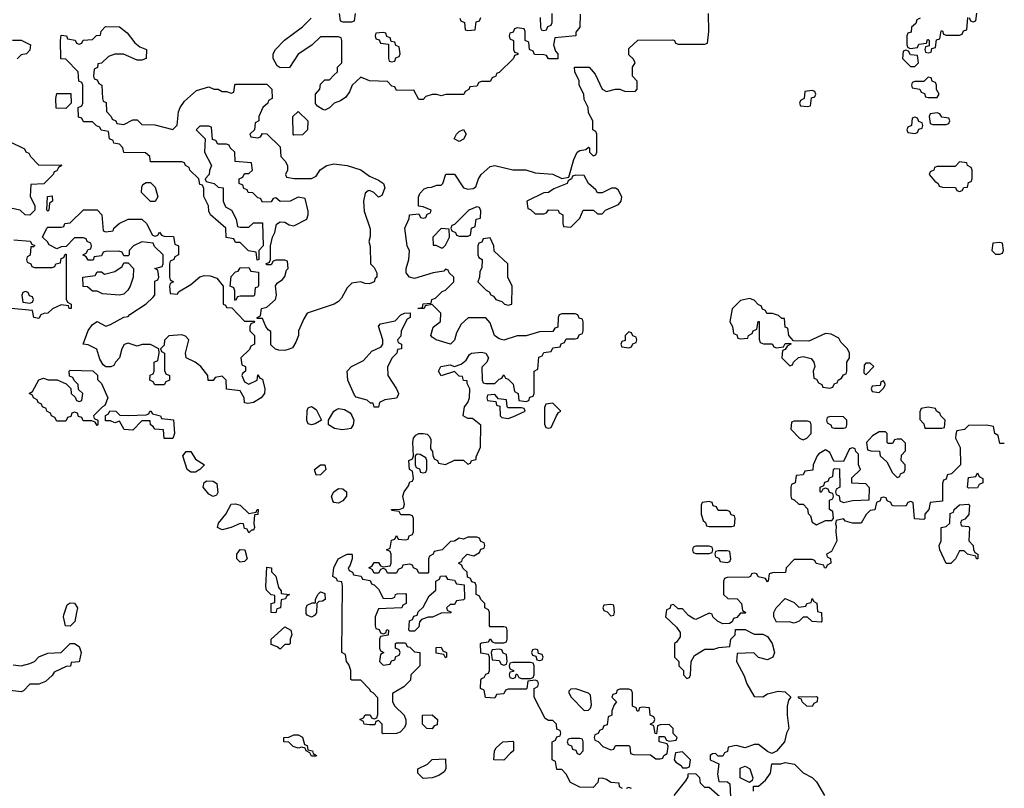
# Model space of a CAD drawing. Header units: inches. Extents: x 2808529 to 2951249, y 860290 to 1033701.
# Tile 120 of 153: x 2892944 to 2897350, y 1023343 to 1026783. Entities that reach past the tile are written whole.
import ezdxf

# ---------------------------------------------------------------- set-up
doc = ezdxf.new("R2010")
doc.units = ezdxf.units.IN
doc.header["$MEASUREMENT"] = 0
doc.layers.add('C8092', color=7, linetype='Continuous')

msp = doc.modelspace()

# ---------------------------------------------------------------- linework, layer by layer
at = {"layer": 'C8092', "color": 6}
for points in [[(2895452.7, 1026807.3), (2895450.9, 1026749.1), (2895432.7, 1026727.3), (2895432, 1026710), (2895338, 1026702), (2895332, 1026670), (2895342, 1026642), (2895352, 1026630), (2895352, 1026608), (2895310, 1026608), (2895302, 1026622), (2895290, 1026626), (2895247.3, 1026627.3), (2895242, 1026642), (2895226, 1026650), (2895222, 1026682), (2895206, 1026690), (2895206, 1026730), (2895202, 1026742), (2895170, 1026746), (2895158, 1026742), (2895152.7, 1026727.3), (2895138, 1026722), (2895134, 1026710), (2895138, 1026698), (2895154, 1026690), (2895154, 1026650), (2895158, 1026638), (2895172.7, 1026632.7), (2895172.7, 1026627.3), (2895158, 1026622), (2895154, 1026610), (2895090, 1026546), (2895078, 1026542), (2895074, 1026530), (2895058, 1026522), (2895050, 1026506), (2895010, 1026506), (2894998, 1026502), (2894990, 1026486), (2894958, 1026482), (2894954, 1026470), (2894938, 1026462), (2894931.6, 1026448.4), (2894851.6, 1026448.4), (2894830, 1026442), (2894810, 1026448.7), (2894790, 1026448.7), (2894761, 1026439), (2894750, 1026426), (2894730, 1026426), (2894707.3, 1026467.3), (2894630, 1026466), (2894622, 1026482), (2894610, 1026486), (2894590, 1026506), (2894510, 1026508.7), (2894470, 1026526), (2894432, 1026490), (2894419.8, 1026460.2), (2894403.6, 1026436.4), (2894379.8, 1026420.2), (2894351.1, 1026408.9), (2894330, 1026388.7), (2894310, 1026378), (2894300.4, 1026380.4), (2894276.4, 1026396.4), (2894268.4, 1026408.4), (2894268, 1026450), (2894287.3, 1026472.7), (2894290, 1026494), (2894310, 1026514), (2894330, 1026514), (2894350, 1026534), (2894366, 1026550), (2894366, 1026570), (2894386, 1026590), (2894386, 1026690), (2894382, 1026702), (2894370, 1026706), (2894290, 1026706), (2894250.6, 1026669.4), (2894190, 1026628.7), (2894150.9, 1026569.1), (2894110, 1026568), (2894096.4, 1026576.4), (2894078, 1026610), (2894078, 1026630), (2894088, 1026650), (2894129.4, 1026690.6), (2894210, 1026751.3), (2894248, 1026790)], [(2894374, 1026810), (2894378, 1026778), (2894390, 1026774), (2894430, 1026774), (2894442, 1026778), (2894446, 1026810)], [(2895642, 1023342), (2895628.4, 1023348.4), (2895626, 1023366), (2895590, 1023368.7), (2895570, 1023382), (2895550, 1023388), (2895534, 1023386), (2895531.6, 1023368.4), (2895510, 1023346), (2895450, 1023348), (2895408.9, 1023368.9), (2895390, 1023406), (2895370, 1023426), (2895347.3, 1023427.3), (2895342, 1023462), (2895326, 1023470), (2895326, 1023550), (2895342, 1023558), (2895347.3, 1023572.7), (2895362, 1023578), (2895366, 1023590), (2895362, 1023602), (2895347.3, 1023607.3), (2895346, 1023630), (2895330, 1023646), (2895310, 1023646), (2895295.3, 1023655.3), (2895246, 1023750), (2895246, 1023790), (2895262, 1023798), (2895266, 1023810), (2895262, 1023822), (2895250, 1023826), (2895218, 1023822), (2895214, 1023790), (2895210, 1023786), (2895130, 1023786), (2895118, 1023782), (2895110, 1023766), (2895078, 1023762), (2895070, 1023746), (2895028.4, 1023748.4), (2895022, 1023782), (2895006, 1023790), (2895007.3, 1023827.3), (2895010, 1023834), (2895022, 1023838), (2895030, 1023854), (2895042, 1023858), (2895046, 1023870), (2895046, 1023930), (2895042, 1023942), (2895007.3, 1023947.3), (2895006, 1023990), (2895010, 1023994), (2895042, 1023998), (2895050, 1024012), (2895058, 1023998), (2895070, 1023994), (2895110, 1023994), (2895122, 1023998), (2895126, 1024010), (2895126, 1024050), (2895122, 1024062), (2895110, 1024066), (2895050, 1024066), (2895046, 1024070), (2895046, 1024130), (2895042, 1024142), (2895026, 1024150), (2895026, 1024170), (2895007.3, 1024187.3), (2895002, 1024202), (2894986, 1024210), (2894986, 1024250), (2894982, 1024262), (2894967.3, 1024267.3), (2894962, 1024282), (2894947.3, 1024287.3), (2894946, 1024310), (2894927.3, 1024327.3), (2894922, 1024342), (2894908.4, 1024348.4), (2894910, 1024354), (2894922, 1024358), (2894926, 1024370), (2894946, 1024390), (2894976.4, 1024383.6), (2895002, 1024398), (2895007.3, 1024412.7), (2895022, 1024418), (2895026, 1024430), (2895022, 1024442), (2895007.3, 1024447.3), (2895002, 1024462), (2894990, 1024466), (2894950, 1024466), (2894930, 1024458), (2894910, 1024462), (2894890, 1024448.7), (2894872, 1024448), (2894834, 1024410), (2894798, 1024402), (2894794, 1024390), (2894778, 1024382), (2894774, 1024370), (2894774, 1024310), (2894770, 1024306), (2894730, 1024306), (2894722, 1024322), (2894706, 1024330), (2894702, 1024342), (2894690, 1024346), (2894658, 1024342), (2894654, 1024330), (2894638, 1024322), (2894630, 1024306), (2894590, 1024306), (2894582, 1024322), (2894570, 1024326), (2894558, 1024322), (2894550, 1024306), (2894530, 1024306), (2894522, 1024322), (2894506, 1024330), (2894522, 1024338), (2894530, 1024354), (2894550, 1024354), (2894558, 1024338), (2894570, 1024334), (2894602, 1024338), (2894606, 1024350), (2894606, 1024390), (2894602, 1024402), (2894586, 1024410), (2894602, 1024418), (2894607.3, 1024452.7), (2894622, 1024458), (2894630, 1024474), (2894638, 1024458), (2894670, 1024454), (2894682, 1024458), (2894687.3, 1024472.7), (2894702, 1024478), (2894706, 1024490), (2894706, 1024550), (2894702, 1024562), (2894690, 1024566), (2894650, 1024566), (2894642, 1024582), (2894610, 1024586), (2894608, 1024590), (2894647.3, 1024592.7), (2894662, 1024598), (2894666, 1024614), (2894659, 1024650), (2894664, 1024670), (2894684, 1024696), (2894690, 1024714), (2894702, 1024718), (2894706, 1024730), (2894702, 1024762), (2894688, 1024770), (2894686, 1024810), (2894702, 1024818), (2894706, 1024830), (2894702.7, 1024890), (2894706.6, 1024910), (2894716.6, 1024923.4), (2894730, 1024930.8), (2894750, 1024930.8), (2894767.5, 1024927.5), (2894778, 1024918), (2894783.5, 1024903.5), (2894782, 1024862), (2894791.3, 1024850), (2894792, 1024832), (2894798, 1024818), (2894814, 1024810), (2894818, 1024798), (2894850, 1024792), (2894890, 1024811.3), (2894930, 1024812), (2894950, 1024794), (2894962, 1024798), (2894966, 1024810), (2894986, 1024814), (2894986, 1024826), (2895006, 1024870), (2895007.3, 1024967.3), (2894970, 1024998), (2894950, 1024998), (2894928, 1025010), (2894934, 1025050), (2894949.3, 1025070), (2894957.2, 1025090), (2894958, 1025130), (2894946, 1025154), (2894946, 1025166), (2894930, 1025168), (2894926, 1025186), (2894910, 1025188), (2894890, 1025208), (2894830, 1025189), (2894818, 1025210), (2894828, 1025230), (2894870, 1025238), (2894890, 1025231.3), (2894919, 1025241), (2894941.2, 1025258.8), (2894956.4, 1025283.6), (2894966, 1025290), (2895010, 1025294.8), (2895030.5, 1025290.5), (2895042, 1025270), (2895034, 1025250), (2895012.7, 1025227.3), (2895014, 1025170), (2895018, 1025158), (2895030, 1025154), (2895070, 1025154), (2895090, 1025174), (2895102, 1025178), (2895110, 1025194), (2895118, 1025178), (2895130, 1025174), (2895151.6, 1025151.6), (2895158, 1025118), (2895174, 1025110), (2895178, 1025078), (2895210, 1025074), (2895222, 1025078), (2895227.3, 1025092.7), (2895242, 1025098), (2895246, 1025110), (2895246, 1025210), (2895262, 1025218), (2895267.3, 1025272.7), (2895282, 1025278), (2895290, 1025294), (2895322, 1025298), (2895330, 1025314), (2895362, 1025318), (2895367.3, 1025332.7), (2895382, 1025338), (2895390, 1025354), (2895430, 1025354), (2895442, 1025358), (2895447.3, 1025372.7), (2895462, 1025378), (2895466, 1025390), (2895466, 1025430), (2895462, 1025442), (2895447.3, 1025447.3), (2895442, 1025462), (2895430, 1025466), (2895370, 1025466), (2895358, 1025462), (2895354, 1025450), (2895352.7, 1025407.3), (2895338, 1025402), (2895330, 1025388), (2895270, 1025386), (2895210, 1025368), (2895170, 1025368), (2895110, 1025348.7), (2895090, 1025354), (2895069, 1025370), (2895050, 1025426), (2895030, 1025448), (2894951.6, 1025448.4), (2894919.6, 1025420.4), (2894898.8, 1025381.2), (2894890, 1025348), (2894872, 1025330), (2894808, 1025350), (2894790, 1025362), (2894784, 1025370), (2894794, 1025406), (2894827.3, 1025432.7), (2894828, 1025470), (2894790, 1025508), (2894758, 1025502), (2894754, 1025490), (2894726, 1025490), (2894746, 1025494), (2894750, 1025511), (2894786, 1025514), (2894788, 1025530), (2894804, 1025536), (2894834, 1025566), (2894850, 1025572), (2894886, 1025610), (2894886, 1025630), (2894866, 1025650), (2894862, 1025662), (2894850, 1025666), (2894842, 1025658), (2894794, 1025650), (2894710, 1025625.2), (2894689, 1025630), (2894674, 1025650), (2894672.7, 1025670), (2894685.2, 1025710), (2894688.4, 1025748.4), (2894678, 1025770), (2894668, 1025850), (2894687.3, 1025892.7), (2894688, 1025910), (2894730, 1025914), (2894738, 1025898), (2894750, 1025894), (2894762, 1025898), (2894767.3, 1025912.7), (2894782, 1025918), (2894786, 1025930), (2894750, 1025946), (2894728, 1025948), (2894728.9, 1025988.9), (2894734.6, 1026005.4), (2894754.6, 1026025.4), (2894770, 1026032), (2894787.3, 1026032.7), (2894810, 1026042), (2894830, 1026042), (2894838, 1026050), (2894851.6, 1026091.6), (2894890, 1026092), (2894930, 1026030.8), (2894950, 1026024), (2894973.2, 1026026.8), (2894985.2, 1026034.8), (2894997.2, 1026070), (2895009.2, 1026090), (2895050, 1026126), (2895070, 1026131), (2895150, 1026111.3), (2895208.9, 1026111.1), (2895250, 1026098), (2895330, 1026091.3), (2895370, 1026072), (2895402, 1026078), (2895423.1, 1026156.9), (2895438, 1026190), (2895450, 1026198), (2895478, 1026202), (2895490, 1026212), (2895494, 1026210), (2895494, 1026190), (2895510, 1026174), (2895522, 1026178), (2895526, 1026190), (2895526, 1026270), (2895522, 1026282), (2895508.7, 1026290), (2895508, 1026330), (2895490, 1026366), (2895488, 1026390), (2895470, 1026426), (2895468, 1026450), (2895448, 1026490), (2895448, 1026510), (2895428, 1026550), (2895426, 1026570), (2895492, 1026570), (2895519.8, 1026539.8), (2895550, 1026472), (2895570, 1026462), (2895610, 1026471.3), (2895630, 1026471.3), (2895650, 1026462.8), (2895698, 1026462), (2895707.3, 1026472.7), (2895707.3, 1026507.3), (2895686, 1026530), (2895686, 1026570), (2895698, 1026590), (2895690, 1026606), (2895670, 1026626), (2895670, 1026654), (2895710, 1026692), (2895867.3, 1026692.7), (2895874, 1026690), (2895878, 1026678), (2895890, 1026674), (2896010, 1026674), (2896022, 1026678), (2896028, 1026730), (2896026, 1026810)], [(2894914, 1026790), (2894918, 1026778), (2894934, 1026770), (2894938, 1026738), (2894950, 1026734), (2894982, 1026738), (2894987.3, 1026772.7), (2895002, 1026778), (2895007.3, 1026792.7)], [(2895272.7, 1026792.7), (2895274, 1026750), (2895278, 1026738), (2895290, 1026734), (2895302, 1026738), (2895307.3, 1026752.7), (2895322, 1026758), (2895326, 1026770), (2895326, 1026810)], [(2896974, 1026790), (2896958, 1026782), (2896954, 1026766), (2896934, 1026750), (2896932.7, 1026727.3), (2896918, 1026722), (2896914, 1026710), (2896914, 1026670), (2896918, 1026658), (2896930, 1026654), (2896962, 1026658), (2896967.3, 1026672.7), (2897002, 1026678), (2897006, 1026694), (2897010, 1026694), (2897014, 1026690), (2897014, 1026666), (2896998, 1026662), (2896994, 1026650), (2896998, 1026638), (2897010, 1026634), (2897022, 1026638), (2897026, 1026654), (2897042, 1026658), (2897047.3, 1026692.7), (2897062, 1026698), (2897067.3, 1026732.7), (2897072.7, 1026732.7), (2897078, 1026718), (2897090, 1026714), (2897150, 1026714), (2897162, 1026718), (2897167.3, 1026732.7), (2897182, 1026738), (2897187.3, 1026792.7)], [(2897192.7, 1026792.7), (2897198, 1026778), (2897210, 1026774), (2897222, 1026778), (2897227.3, 1026812.7)], [(2892911.1, 1026691.1), (2892950, 1026691), (2892992, 1026670), (2892990, 1026646), (2892974, 1026630), (2892950, 1026626), (2892932.7, 1026607.3)], [(2892898, 1026238), (2892965.4, 1026205.4), (2892971.6, 1026191.6), (2892985.4, 1026185.4), (2892992, 1026170), (2893030, 1026132), (2893130, 1026134), (2893132, 1026130), (2893118, 1026122), (2893110, 1026106), (2893098, 1026102), (2893094, 1026090), (2893051.6, 1026048.4), (2892994, 1026046), (2892991.6, 1025991.6), (2893011.6, 1025951.6), (2893012, 1025930), (2892990, 1025908.7), (2892968.9, 1025908.9), (2892946, 1025930), (2892910, 1025938)], [(2892918, 1025798), (2892991.6, 1025791.6), (2892998, 1025778), (2893012, 1025772), (2893006, 1025766), (2892994, 1025766), (2892991.6, 1025728.4), (2892978, 1025722), (2892974, 1025710), (2892978, 1025698), (2892994, 1025690), (2892998, 1025678), (2893010, 1025674), (2893090, 1025674), (2893102, 1025678), (2893106, 1025690), (2893126, 1025694), (2893130, 1025714), (2893142, 1025718), (2893147.3, 1025732.7), (2893152.7, 1025732.7), (2893152.7, 1025532.7), (2893158, 1025518), (2893174, 1025510), (2893174, 1025490), (2893166, 1025490), (2893162, 1025502), (2893130, 1025506), (2893091, 1025489), (2893070, 1025468.7), (2893052, 1025468), (2893038, 1025462), (2893030, 1025446), (2893008, 1025450), (2893002, 1025482), (2892906, 1025490)], [(2897350, 1024886), (2897330, 1024886), (2897322, 1024922), (2897308, 1024930), (2897302, 1024962), (2897270, 1024968), (2897190, 1024966), (2897171.6, 1024948.4), (2897138, 1024942), (2897132.7, 1024927.3), (2897132, 1024910), (2897152.7, 1024867.3), (2897154, 1024790), (2897114, 1024750), (2897094, 1024746), (2897090, 1024726), (2897078, 1024722), (2897072.7, 1024707.3), (2897072.7, 1024627.3), (2897018, 1024622), (2897012, 1024590), (2896994, 1024570), (2896994, 1024550), (2896990, 1024546), (2896948.4, 1024548.4), (2896942, 1024622), (2896930, 1024626), (2896918, 1024622), (2896910, 1024606), (2896852.7, 1024607.3), (2896846, 1024610), (2896842, 1024622), (2896826, 1024630), (2896822, 1024642), (2896810, 1024646), (2896798, 1024642), (2896794, 1024630), (2896778, 1024622), (2896771.3, 1024588.7), (2896750, 1024586), (2896731.6, 1024568.4), (2896710, 1024528.7), (2896670, 1024528.7), (2896639, 1024539), (2896630, 1024548), (2896598, 1024542), (2896594, 1024526), (2896598, 1024518), (2896596, 1024490), (2896601, 1024450), (2896576.9, 1024403.1), (2896554, 1024390), (2896558, 1024378), (2896571.6, 1024371.6), (2896574, 1024350), (2896558, 1024342), (2896551.6, 1024328.4), (2896546, 1024330), (2896542, 1024342), (2896508.4, 1024348.4), (2896502, 1024362), (2896490, 1024366), (2896410, 1024366), (2896374, 1024330), (2896371.6, 1024308.4), (2896312.7, 1024307.3), (2896298, 1024302), (2896294, 1024270), (2896290, 1024266), (2896282, 1024282), (2896248.4, 1024288.4), (2896242, 1024302), (2896230, 1024306), (2896218, 1024302), (2896214, 1024290), (2896207.3, 1024287.3), (2896110, 1024286), (2896098, 1024282), (2896094, 1024270), (2896094, 1024210), (2896112.7, 1024192.7), (2896154, 1024190), (2896174, 1024170), (2896178, 1024138), (2896194, 1024130), (2896190, 1024126), (2896170, 1024126), (2896152.7, 1024107.3), (2896138, 1024102), (2896132.7, 1024087.3), (2896119.6, 1024080.4), (2896090, 1024078), (2896066, 1024090), (2896046, 1024110), (2896042, 1024122), (2896030, 1024126), (2895970, 1024098), (2895960.4, 1024100.4), (2895936.4, 1024116.4), (2895910, 1024146), (2895890, 1024146), (2895870, 1024166), (2895858, 1024162), (2895852.7, 1024147.3), (2895838, 1024142), (2895834, 1024110), (2895883.6, 1024063.6), (2895899.6, 1024039.6), (2895899.6, 1024020.4), (2895883.6, 1023996.4), (2895874, 1023990), (2895874, 1023930), (2895894, 1023910), (2895894, 1023890), (2895914, 1023870), (2895914, 1023850), (2895930, 1023834), (2895942, 1023838), (2895946, 1023850), (2895948, 1023910), (2895963.1, 1023936.9), (2896010, 1023964.7), (2896050, 1023964.7), (2896072.7, 1023972.7), (2896122, 1023978), (2896126, 1024010), (2896146, 1024030), (2896147.3, 1024052.7), (2896190, 1024054), (2896230, 1024032), (2896270, 1024032), (2896290, 1024022), (2896310.8, 1023990.8), (2896322, 1023950), (2896314, 1023930), (2896290, 1023918), (2896250, 1023928.7), (2896228.7, 1023948.7), (2896154, 1023946), (2896151.3, 1023910), (2896186.4, 1023846.4), (2896198, 1023810), (2896230, 1023754), (2896270, 1023752), (2896290, 1023764.7), (2896338, 1023778), (2896370, 1023774), (2896394, 1023750), (2896383.6, 1023736.4), (2896378, 1023710), (2896378, 1023670), (2896386, 1023610), (2896376, 1023590), (2896366, 1023550), (2896331, 1023509), (2896310, 1023498), (2896290, 1023508), (2896250, 1023539), (2896230, 1023539), (2896190, 1023524), (2896150, 1023534), (2896114, 1023526), (2896112, 1023508), (2896098, 1023502), (2896090, 1023486), (2896070, 1023486), (2896058, 1023498), (2896043.6, 1023496.4), (2896034, 1023490), (2896034, 1023470), (2896072, 1023452), (2896066, 1023406), (2896072.7, 1023372.7), (2896111.3, 1023371.3), (2896122, 1023362), (2896124.7, 1023304.7)], [(2892914.8, 1023894.8), (2892950, 1023890.7), (2892990, 1023900.7), (2893010, 1023910.7), (2893030, 1023930.8), (2893070, 1023946.8), (2893130, 1023951), (2893170, 1023991.3), (2893190, 1023991), (2893210, 1023978), (2893219.1, 1023950), (2893210, 1023908), (2893174, 1023906), (2893171.1, 1023888.9), (2893152.7, 1023887.3), (2893098, 1023862), (2893090, 1023848), (2893059.8, 1023820.2), (2893030, 1023809), (2892990, 1023808), (2892961, 1023779), (2892950, 1023774), (2892890, 1023782)], [(2896228, 1023330), (2896227.3, 1023352.7), (2896250, 1023352), (2896280.9, 1023379.1), (2896304, 1023410), (2896310, 1023452), (2896350, 1023452), (2896370, 1023458), (2896410.7, 1023450.7), (2896450, 1023412), (2896490.9, 1023390.9), (2896510, 1023372), (2896544.7, 1023310)], [(2896102, 1023282), (2896030, 1023346), (2896010, 1023346), (2895990, 1023366), (2895988, 1023390), (2895970, 1023408), (2895934, 1023406), (2895934, 1023394), (2895923.5, 1023376.5), (2895871.3, 1023310)], [(2895682, 1023342), (2895670, 1023346), (2895658, 1023342)]]:
    msp.add_lwpolyline(points, dxfattribs=at)
for points in [[(2893470, 1026602), (2893408.7, 1026628.7), (2893370, 1026629), (2893342, 1026618), (2893310, 1026588), (2893294, 1026586), (2893291.6, 1026568.4), (2893278, 1026562), (2893274, 1026530), (2893278, 1026518), (2893290, 1026514), (2893298, 1026498), (2893312, 1026490), (2893314, 1026430), (2893318, 1026418), (2893331.6, 1026411.6), (2893332.7, 1026372.7), (2893354, 1026350), (2893358, 1026338), (2893374, 1026330), (2893378, 1026318), (2893410, 1026314), (2893450, 1026334), (2893470, 1026334), (2893490, 1026314), (2893548.4, 1026311.6), (2893630, 1026292), (2893648.7, 1026311.3), (2893655.3, 1026370), (2893662, 1026390), (2893682, 1026418), (2893734.6, 1026465.4), (2893790, 1026482), (2893812.7, 1026472.7), (2893831.6, 1026471.6), (2893850, 1026462), (2893870, 1026462), (2893890, 1026454), (2893902, 1026458), (2893906, 1026490), (2893910, 1026494), (2894050, 1026494), (2894071.6, 1026471.6), (2894074, 1026430), (2894058, 1026422), (2894054, 1026410), (2894032, 1026390), (2894014, 1026350), (2894014, 1026330), (2893998, 1026322), (2893994, 1026290), (2893974, 1026270), (2893978, 1026258), (2894010, 1026254), (2894022, 1026258), (2894030, 1026274), (2894050, 1026272), (2894110, 1026214), (2894112, 1026170), (2894132, 1026150), (2894142, 1026130), (2894142, 1026110), (2894134, 1026090), (2894138, 1026078), (2894171.6, 1026071.6), (2894250, 1026072), (2894270, 1026082), (2894289.3, 1026110.7), (2894318, 1026130), (2894350, 1026138), (2894410, 1026131), (2894470.8, 1026110.8), (2894510, 1026082), (2894550, 1026064.7), (2894571.3, 1026050), (2894578, 1026030), (2894564.7, 1025995.3), (2894550, 1025988.7), (2894528.9, 1026008.9), (2894510, 1026018), (2894503.6, 1026016.4), (2894490, 1026006), (2894482, 1025970), (2894486.2, 1025926.2), (2894512.7, 1025847.3), (2894512.7, 1025812.7), (2894506, 1025790), (2894512.7, 1025767.3), (2894514, 1025690), (2894530, 1025674), (2894542, 1025650), (2894542, 1025630), (2894535.3, 1025624.7), (2894530.8, 1025610), (2894510, 1025601.2), (2894490, 1025602), (2894469.1, 1025609.1), (2894430, 1025604), (2894410, 1025582), (2894383.5, 1025536.5), (2894370, 1025522), (2894350.7, 1025509.3), (2894231, 1025469), (2894215.3, 1025444.7), (2894192, 1025390), (2894191.3, 1025370), (2894179.8, 1025340.2), (2894165.4, 1025314.6), (2894150, 1025308), (2894130, 1025302), (2894103.1, 1025303.1), (2894088, 1025308), (2894067.3, 1025327.3), (2894067.3, 1025387.3), (2894055.3, 1025395.3), (2894046, 1025410), (2894030, 1025446), (2894006, 1025446), (2894006, 1025450), (2894022, 1025458), (2894026, 1025490), (2894050, 1025496), (2894089.2, 1025530), (2894093.2, 1025550), (2894088, 1025592), (2894096.4, 1025603.6), (2894120.4, 1025619.6), (2894130, 1025634), (2894138, 1025662), (2894146, 1025670), (2894142, 1025702), (2894130, 1025706), (2894090, 1025706), (2894078, 1025702), (2894070, 1025686), (2894050, 1025686), (2894046, 1025690), (2894062, 1025698), (2894066, 1025710), (2894066, 1025770), (2894076, 1025810), (2894086, 1025830), (2894092.7, 1025867.3), (2894110, 1025878.8), (2894130, 1025876.3), (2894150, 1025864), (2894170, 1025860.7), (2894229.2, 1025890.8), (2894235.3, 1025910), (2894234.6, 1025925.4), (2894222, 1025982), (2894190, 1025988), (2894154, 1025970), (2894109, 1025969), (2894090, 1025986), (2894078, 1025982), (2894070, 1025968), (2894030, 1025966), (2894022, 1025982), (2894010, 1025986), (2893987.3, 1026007.3), (2893966, 1026010), (2893962, 1026022), (2893947.3, 1026027.3), (2893942, 1026042), (2893926, 1026050), (2893926, 1026070), (2893942, 1026078), (2893950, 1026094), (2893970, 1026094), (2893986, 1026110), (2893982, 1026142), (2893908.9, 1026148.9), (2893906, 1026190), (2893886, 1026210), (2893882, 1026222), (2893870, 1026226), (2893830, 1026226), (2893822, 1026242), (2893807.3, 1026247.3), (2893802, 1026302), (2893790, 1026306), (2893750, 1026306), (2893734, 1026290), (2893774, 1026250), (2893771.3, 1026190), (2893802, 1026130), (2893792.7, 1026107.3), (2893792, 1026090), (2893774, 1026070), (2893778, 1026058), (2893814, 1026050), (2893832.7, 1026032.7), (2893854, 1026030), (2893854, 1025970), (2893865.4, 1025945.4), (2893892, 1025930), (2893912, 1025890), (2893918, 1025858), (2893930, 1025854), (2893970, 1025854), (2893990, 1025874), (2894030, 1025874), (2894034, 1025770), (2894014, 1025750), (2894014, 1025710), (2894007.3, 1025707.3), (2894002, 1025742), (2893968.4, 1025748.4), (2893930, 1025786), (2893910, 1025786), (2893902, 1025802), (2893867.3, 1025807.3), (2893866, 1025850), (2893798, 1025910), (2893790, 1025926), (2893788.7, 1025950), (2893768.7, 1025991.3), (2893767.3, 1026027.3), (2893762, 1026042), (2893750, 1026046), (2893746, 1026070), (2893706, 1026110), (2893702, 1026122), (2893686, 1026130), (2893682, 1026142), (2893670, 1026146), (2893530, 1026146), (2893526, 1026170), (2893507.3, 1026187.3), (2893410, 1026188), (2893406, 1026210), (2893390, 1026226), (2893366, 1026230), (2893362, 1026242), (2893346, 1026250), (2893342, 1026282), (2893308.4, 1026288.4), (2893302, 1026302), (2893287.3, 1026307.3), (2893270, 1026326), (2893230, 1026326), (2893222, 1026342), (2893207.3, 1026347.3), (2893206, 1026390), (2893222, 1026398), (2893226, 1026410), (2893226, 1026490), (2893222, 1026502), (2893208.4, 1026508.4), (2893206, 1026550), (2893150, 1026606), (2893128.4, 1026608.4), (2893126, 1026690), (2893130, 1026714), (2893154, 1026710), (2893158, 1026698), (2893191.6, 1026691.6), (2893198, 1026678), (2893210, 1026674), (2893222, 1026678), (2893228.4, 1026691.6), (2893270, 1026694), (2893288.4, 1026711.6), (2893306, 1026714), (2893308.4, 1026731.6), (2893328, 1026752), (2893390, 1026751), (2893424.5, 1026724.5), (2893458.8, 1026678.8), (2893482, 1026662), (2893511.3, 1026650), (2893510, 1026608.7), (2893490, 1026602)], [(2894570, 1026726), (2894538, 1026722), (2894534, 1026710), (2894538, 1026698), (2894552.7, 1026692.7), (2894558, 1026678), (2894594, 1026674), (2894594, 1026610), (2894598, 1026598), (2894610, 1026594), (2894622, 1026598), (2894627.3, 1026612.7), (2894642, 1026618), (2894646, 1026630), (2894642, 1026662), (2894627.3, 1026667.3), (2894622, 1026682), (2894606, 1026686), (2894602, 1026702), (2894587.3, 1026707.3), (2894582, 1026722)], [(2896910, 1026646), (2896898, 1026642), (2896894, 1026610), (2896930, 1026574), (2896950, 1026574), (2896966, 1026590), (2896962, 1026622), (2896930, 1026626), (2896922, 1026642)], [(2897010, 1026526), (2896990, 1026506), (2896950, 1026506), (2896938, 1026502), (2896934, 1026490), (2896938, 1026478), (2896972.7, 1026472.7), (2896978, 1026458), (2896992.7, 1026452.7), (2896998, 1026438), (2897010, 1026434), (2897050, 1026434), (2897058, 1026450), (2897046, 1026470), (2897046, 1026490), (2897042, 1026502), (2897027.3, 1026507.3), (2897022, 1026522)], [(2896490, 1026466), (2896458, 1026462), (2896454, 1026430), (2896438, 1026422), (2896434, 1026410), (2896438, 1026398), (2896470, 1026394), (2896482, 1026398), (2896487.3, 1026432.7), (2896502, 1026438), (2896506, 1026450), (2896502, 1026462)], [(2893150, 1026386), (2893107.3, 1026387.3), (2893106, 1026430), (2893110, 1026452), (2893172.7, 1026452.7), (2893174, 1026410)], [(2894170, 1026266), (2894168, 1026270), (2894166, 1026350), (2894190, 1026372), (2894234, 1026330), (2894232, 1026290), (2894210, 1026268)], [(2896950, 1026346), (2896938, 1026342), (2896934, 1026310), (2896918, 1026302), (2896914, 1026290), (2896918, 1026278), (2896950, 1026274), (2896962, 1026278), (2896967.3, 1026292.7), (2896982, 1026298), (2896986, 1026310), (2896982, 1026322), (2896967.3, 1026327.3), (2896962, 1026342)], [(2897050, 1026366), (2897018, 1026362), (2897014, 1026350), (2897018, 1026318), (2897030, 1026314), (2897090, 1026314), (2897102, 1026318), (2897106, 1026330), (2897102, 1026342), (2897070, 1026346), (2897062, 1026362)], [(2894910, 1026238), (2894888, 1026250), (2894898, 1026270), (2894910, 1026282), (2894930, 1026291), (2894942, 1026270), (2894930, 1026248.7)], [(2897150, 1026146), (2897130, 1026126), (2897050, 1026126), (2897038, 1026122), (2897034, 1026110), (2897018, 1026102), (2897014, 1026090), (2897039.6, 1026059.6), (2897054, 1026050), (2897058, 1026038), (2897072.7, 1026032.7), (2897131.6, 1026031.6), (2897138, 1026018), (2897150, 1026014), (2897162, 1026018), (2897168.4, 1026031.6), (2897186, 1026034), (2897190, 1026054), (2897202, 1026058), (2897206, 1026070), (2897206, 1026110), (2897202, 1026122), (2897186, 1026130), (2897182, 1026142)], [(2895432.7, 1026087.3), (2895418, 1026082), (2895414, 1026070), (2895398, 1026062), (2895394, 1026050), (2895334.8, 1026025.2), (2895310, 1026009), (2895290, 1026008.7), (2895214, 1025970), (2895218, 1025938), (2895230, 1025934), (2895250, 1025914), (2895290, 1025914), (2895302, 1025918), (2895310, 1025931.3), (2895354, 1025930), (2895358, 1025918), (2895374, 1025910), (2895374, 1025870), (2895378, 1025858), (2895410, 1025854), (2895450, 1025894), (2895466, 1025930), (2895511.1, 1025931.1), (2895530, 1025914), (2895550, 1025914), (2895566, 1025930), (2895624, 1025956), (2895635.3, 1025970), (2895639, 1025990), (2895622, 1026022), (2895610, 1026028.7), (2895591.6, 1026028.4), (2895550, 1026008), (2895530, 1026008), (2895522, 1026022), (2895488.7, 1026050), (2895470, 1026086)], [(2893550, 1025968.7), (2893529.4, 1025969.4), (2893489, 1026010), (2893490, 1026034), (2893495.3, 1026044.7), (2893510, 1026054), (2893530, 1026054), (2893550, 1026034), (2893562, 1025990)], [(2893070, 1025926), (2893066, 1025930), (2893068.4, 1025991.6), (2893090, 1025994), (2893091.3, 1025970), (2893078, 1025962), (2893074, 1025930)], [(2894990, 1025946), (2894954, 1025930), (2894890, 1025866), (2894878, 1025862), (2894874, 1025850), (2894878, 1025838), (2894894, 1025830), (2894898, 1025818), (2894910, 1025814), (2894950, 1025814), (2894962, 1025818), (2894966, 1025850), (2894982, 1025858), (2894986, 1025890), (2895006, 1025894), (2895007.3, 1025927.3), (2895002, 1025942)], [(2893330, 1025834), (2893362, 1025838), (2893366, 1025850), (2893389, 1025871), (2893429.5, 1025890.5), (2893490, 1025890.8), (2893511.3, 1025870), (2893538, 1025818), (2893550, 1025814), (2893562, 1025818), (2893570, 1025832), (2893578, 1025818), (2893590, 1025814), (2893632.7, 1025812.7), (2893638, 1025778), (2893654, 1025770), (2893654, 1025730), (2893638, 1025722), (2893634, 1025710), (2893618, 1025702), (2893614, 1025690), (2893614, 1025630), (2893618, 1025618), (2893632, 1025610), (2893618, 1025602), (2893614, 1025590), (2893618, 1025558), (2893650, 1025554), (2893655.3, 1025564.7), (2893710, 1025598), (2893750, 1025632), (2893770, 1025638), (2893796.9, 1025636.9), (2893826, 1025626), (2893854, 1025590), (2893854, 1025510), (2893864.7, 1025504.7), (2893870, 1025494), (2893892.7, 1025492.7), (2893950, 1025434), (2893994, 1025434), (2893992.7, 1025427.3), (2893978, 1025422), (2893974, 1025410), (2893974, 1025390), (2893994, 1025370), (2893994, 1025330), (2893978, 1025322), (2893972.7, 1025307.3), (2893934, 1025270), (2893938, 1025238), (2893954, 1025230), (2893954, 1025210), (2893941, 1025199), (2893938, 1025190), (2893950, 1025162), (2893970, 1025152), (2894006, 1025170), (2894010, 1025194), (2894018, 1025178), (2894030, 1025174), (2894040.7, 1025130), (2894038.8, 1025110), (2894024.7, 1025090), (2893990, 1025069.4), (2893964.7, 1025064.7), (2893950, 1025068), (2893949.2, 1025090), (2893930, 1025122), (2893869.4, 1025129.4), (2893868, 1025170), (2893850, 1025188), (2893818, 1025182), (2893810, 1025168), (2893787.3, 1025167.3), (2893786, 1025190), (2893755.3, 1025230), (2893728.7, 1025250), (2893689.4, 1025269.4), (2893686, 1025290), (2893701.2, 1025350), (2893686.6, 1025366.6), (2893670, 1025372.7), (2893611.6, 1025368.4), (2893592, 1025348), (2893590, 1025326), (2893574, 1025310), (2893578, 1025298), (2893592, 1025290), (2893592.7, 1025212.7), (2893598, 1025198), (2893614, 1025190), (2893614, 1025170), (2893598, 1025162), (2893590, 1025148), (2893548.4, 1025148.4), (2893542, 1025162), (2893526, 1025170), (2893528, 1025192), (2893542, 1025198), (2893546, 1025210), (2893546, 1025250), (2893562, 1025258), (2893568, 1025290), (2893566, 1025310), (2893530, 1025328.7), (2893491.6, 1025328.4), (2893470, 1025322), (2893430, 1025335.3), (2893411.1, 1025328.9), (2893401, 1025310), (2893390.7, 1025269.3), (2893372, 1025250), (2893364.7, 1025235.3), (2893351.1, 1025228.9), (2893330, 1025228.7), (2893318, 1025238), (2893302.7, 1025262.7), (2893288.7, 1025308.7), (2893250, 1025328), (2893228.7, 1025330), (2893250, 1025391.3), (2893270, 1025418), (2893290, 1025432), (2893330, 1025411.3), (2893350, 1025418), (2893410, 1025452), (2893430, 1025454), (2893436.4, 1025463.6), (2893510, 1025510.8), (2893540.2, 1025539.8), (2893549, 1025550), (2893548, 1025612), (2893562, 1025618), (2893566, 1025630), (2893562, 1025662), (2893548, 1025670), (2893582, 1025678), (2893586, 1025690), (2893586, 1025730), (2893547.3, 1025767.3), (2893542, 1025782), (2893490, 1025788), (2893454, 1025770), (2893434, 1025750), (2893434, 1025730), (2893430, 1025726), (2893410, 1025726), (2893402, 1025742), (2893387.3, 1025747.3), (2893330, 1025746), (2893318, 1025742), (2893310, 1025726), (2893278, 1025722), (2893272.7, 1025707.3), (2893250, 1025706), (2893242, 1025722), (2893226, 1025730), (2893242, 1025738), (2893250, 1025754), (2893262, 1025758), (2893266, 1025770), (2893262, 1025782), (2893246, 1025790), (2893242, 1025802), (2893230, 1025806), (2893190, 1025806), (2893152.7, 1025767.3), (2893130, 1025766), (2893110, 1025758), (2893075.3, 1025775.3), (2893068.4, 1025788.4), (2893046, 1025810), (2893066, 1025850), (2893070, 1025854), (2893130, 1025854), (2893142, 1025858), (2893146, 1025870), (2893170, 1025874), (2893230, 1025932), (2893290, 1025932), (2893312, 1025910), (2893318, 1025838)], [(2894830, 1025848), (2894792, 1025810), (2894794, 1025774), (2894806, 1025774), (2894830, 1025762), (2894838, 1025762), (2894850, 1025774), (2894868, 1025810), (2894866, 1025846)], [(2895050, 1025806), (2895018, 1025802), (2895012.7, 1025787.3), (2894998, 1025782), (2894994, 1025770), (2894994, 1025730), (2894998, 1025718), (2895014, 1025710), (2895012.7, 1025672.7), (2895003.6, 1025656.4), (2895002, 1025630), (2894994, 1025610), (2895031.6, 1025571.6), (2895044.7, 1025564.7), (2895051.6, 1025551.6), (2895064.7, 1025544.7), (2895074, 1025530), (2895102, 1025522), (2895114, 1025510), (2895130, 1025504.7), (2895146, 1025510), (2895148, 1025590), (2895128.7, 1025630), (2895128, 1025690), (2895067.3, 1025747.3), (2895066, 1025770)], [(2897330, 1025786), (2897298, 1025782), (2897294, 1025750), (2897310, 1025734), (2897330, 1025734), (2897342, 1025738), (2897346, 1025750), (2897342, 1025782)], [(2893390, 1025549.3), (2893315.3, 1025555.3), (2893290, 1025568), (2893270, 1025568), (2893247.3, 1025587.3), (2893228.4, 1025588.4), (2893226, 1025630), (2893282, 1025638), (2893290, 1025654), (2893310, 1025654), (2893323.6, 1025643.6), (2893370, 1025656), (2893402, 1025678), (2893410, 1025694), (2893430, 1025694), (2893454, 1025670), (2893452, 1025630), (2893438.8, 1025590), (2893428, 1025572), (2893410, 1025554)], [(2893910, 1025526), (2893906, 1025530), (2893906, 1025570), (2893902, 1025582), (2893886, 1025590), (2893890, 1025634), (2893910, 1025654), (2893922, 1025658), (2893930, 1025672), (2893970, 1025674), (2893978, 1025658), (2894012.7, 1025652.7), (2894012.7, 1025592.7), (2894010, 1025586), (2893998, 1025582), (2893994, 1025550), (2893990, 1025546), (2893930, 1025546), (2893918, 1025542)], [(2892970, 1025566), (2892958, 1025562), (2892954, 1025550), (2892958, 1025518), (2892990, 1025514), (2893002, 1025518), (2893006, 1025530), (2893002, 1025542), (2892987.3, 1025547.3), (2892982, 1025562)], [(2896210, 1025535.3), (2896170, 1025526), (2896132, 1025488), (2896122, 1025430), (2896134, 1025410), (2896138, 1025378), (2896152.7, 1025372.7), (2896158, 1025358), (2896170, 1025354), (2896202, 1025358), (2896206, 1025370), (2896222, 1025378), (2896226, 1025390), (2896242, 1025398), (2896248.4, 1025431.6), (2896252.7, 1025432.7), (2896252.7, 1025352.7), (2896258, 1025338), (2896272.7, 1025332.7), (2896311.6, 1025331.6), (2896318, 1025318), (2896330, 1025314), (2896362, 1025318), (2896370, 1025334), (2896394, 1025334), (2896394, 1025330), (2896378, 1025322), (2896370, 1025306), (2896358, 1025302), (2896354, 1025270), (2896390, 1025234), (2896402, 1025238), (2896406, 1025250), (2896429.1, 1025270.9), (2896450, 1025274.8), (2896486, 1025266), (2896498, 1025250), (2896502, 1025230), (2896494, 1025210), (2896498, 1025178), (2896510, 1025174), (2896518, 1025158), (2896534, 1025150), (2896538, 1025138), (2896570, 1025134), (2896582, 1025138), (2896590, 1025154), (2896602, 1025158), (2896606, 1025170), (2896622, 1025178), (2896630, 1025194), (2896642, 1025198), (2896646, 1025210), (2896646, 1025250), (2896658, 1025270), (2896658, 1025290), (2896648.7, 1025310), (2896619, 1025339), (2896610, 1025358), (2896575.3, 1025375.3), (2896550, 1025379), (2896475.5, 1025344.5), (2896406, 1025346), (2896386, 1025370), (2896382, 1025402), (2896370, 1025406), (2896366, 1025446), (2896354, 1025446), (2896339, 1025459), (2896312.7, 1025467.3), (2896288, 1025468), (2896282, 1025482), (2896267.3, 1025487.3), (2896262, 1025502), (2896250, 1025506), (2896230, 1025528)], [(2894530, 1025048), (2894526, 1025066), (2894514, 1025066), (2894499.3, 1025079.3), (2894450, 1025094), (2894442.5, 1025102.5), (2894412.3, 1025170), (2894409.2, 1025210), (2894429, 1025230), (2894482, 1025258), (2894520.2, 1025299.8), (2894562, 1025318), (2894568.7, 1025330), (2894569, 1025350), (2894549.1, 1025410.9), (2894558, 1025422), (2894624.7, 1025435.3), (2894650, 1025462), (2894666, 1025470), (2894691.3, 1025471.3), (2894690.8, 1025450), (2894678, 1025442), (2894651.3, 1025390), (2894650, 1025366), (2894634, 1025350), (2894638, 1025338), (2894652, 1025330), (2894652, 1025310), (2894634, 1025306), (2894632, 1025290), (2894610.5, 1025269.5), (2894590.6, 1025229.4), (2894590.7, 1025190), (2894630.7, 1025130), (2894638.8, 1025110), (2894637.3, 1025102.7), (2894630, 1025089.2), (2894578, 1025082), (2894554, 1025070), (2894550, 1025048)], [(2895670, 1025386), (2895654, 1025370), (2895652.7, 1025347.3), (2895638, 1025342), (2895634, 1025330), (2895638, 1025318), (2895670, 1025314), (2895682, 1025318), (2895687.3, 1025332.7), (2895702, 1025338), (2895706, 1025350), (2895702, 1025362), (2895687.3, 1025367.3), (2895682, 1025382)], [(2896750, 1025246), (2896730, 1025246), (2896723.6, 1025236.4), (2896722, 1025202), (2896730, 1025194), (2896766, 1025230)], [(2893290, 1024966), (2893282, 1024982), (2893267.3, 1024987.3), (2893228, 1024988), (2893222, 1025002), (2893207.3, 1025007.3), (2893202, 1025022), (2893190, 1025026), (2893178, 1025022), (2893172.7, 1025007.3), (2893158, 1025002), (2893150, 1024986), (2893110, 1024986), (2893102, 1025002), (2893086, 1025010), (2893082, 1025022), (2893066, 1025030), (2893062, 1025042), (2893046, 1025050), (2893042, 1025062), (2893026, 1025070), (2893022, 1025082), (2893006, 1025090), (2893002, 1025102), (2892986, 1025110), (2893002, 1025118), (2893030, 1025171), (2893050, 1025178), (2893071.6, 1025171.6), (2893111, 1025171), (2893152.7, 1025152.7), (2893172.7, 1025132.7), (2893174, 1025110), (2893192.7, 1025092.7), (2893198, 1025078), (2893210, 1025074), (2893222, 1025078), (2893226, 1025110), (2893207.3, 1025127.3), (2893206, 1025150), (2893187.3, 1025167.3), (2893182, 1025182), (2893167.3, 1025187.3), (2893166, 1025210), (2893170, 1025214), (2893271.3, 1025211.3), (2893291.6, 1025191.6), (2893292.7, 1025172.7), (2893310, 1025154), (2893338, 1025090), (2893324.7, 1025055.3), (2893314, 1025050), (2893274, 1025010), (2893278, 1024998), (2893294, 1024990), (2893294, 1024970)], [(2896810, 1025166), (2896798, 1025162), (2896794, 1025146), (2896758, 1025142), (2896754, 1025130), (2896758, 1025118), (2896790, 1025114), (2896810, 1025134), (2896818, 1025150)], [(2895070, 1025106), (2895038, 1025102), (2895034, 1025090), (2895038, 1025078), (2895074, 1025074), (2895078, 1025058), (2895092.7, 1025052.7), (2895094, 1025010), (2895102, 1025002), (2895130, 1024998), (2895150, 1025004.7), (2895206, 1025030), (2895202, 1025042), (2895190, 1025046), (2895130, 1025046), (2895126, 1025050), (2895122, 1025082), (2895086, 1025086)], [(2895330, 1025066), (2895298, 1025062), (2895292.7, 1025047.3), (2895292.7, 1024972.7), (2895298, 1024958), (2895310, 1024954), (2895322, 1024958), (2895346, 1025010), (2895355.3, 1025024.7), (2895366, 1025030)], [(2893430, 1025011.3), (2893510, 1025014), (2893522, 1025018), (2893526, 1025030), (2893531.3, 1025031.3), (2893538, 1025018), (2893574, 1025010), (2893578, 1024998), (2893632, 1024992), (2893636, 1024930), (2893630, 1024908.7), (2893590, 1024908), (2893587.3, 1024947.3), (2893549.4, 1024949.4), (2893542, 1024962), (2893528.7, 1024970), (2893527.3, 1024987.3), (2893490, 1024988), (2893450, 1024946), (2893411.6, 1024948.4), (2893390, 1024986), (2893370, 1024978), (2893350, 1024988), (2893327.3, 1024987.3), (2893328, 1025012), (2893342, 1025018), (2893348, 1025032), (2893374, 1025030), (2893392.7, 1025012.7)], [(2894250, 1024969.4), (2894234.6, 1024974.6), (2894228.7, 1024988.7), (2894230, 1025034), (2894234.6, 1025045.4), (2894250, 1025051), (2894270, 1025038), (2894294, 1024990), (2894266.4, 1024973.6)], [(2894386.6, 1024946.6), (2894352.5, 1024952.5), (2894326, 1024970), (2894326, 1024990), (2894349.6, 1025030.4), (2894361.2, 1025038.8), (2894370, 1025042), (2894397.5, 1025037.5), (2894423.5, 1025023.5), (2894430.9, 1025010.9), (2894438.8, 1024990), (2894436, 1024970), (2894426.4, 1024953.6), (2894410, 1024949.4)], [(2897010, 1025048), (2896978, 1025042), (2896972.7, 1025027.3), (2896972.7, 1024992.7), (2896990, 1024974), (2896994, 1024954), (2897070, 1024954), (2897082, 1024958), (2897086, 1024990), (2897066, 1025010), (2897062, 1025022), (2897046, 1025030), (2897042, 1025042)], [(2896470, 1024986), (2896410, 1024986), (2896398, 1024982), (2896394, 1024950), (2896434, 1024910), (2896450, 1024902), (2896466, 1024910), (2896486, 1024930), (2896486, 1024970), (2896482, 1024982)], [(2896572.7, 1025007.3), (2896558, 1025002), (2896554, 1024990), (2896558, 1024978), (2896574, 1024970), (2896578, 1024958), (2896590, 1024954), (2896630, 1024954), (2896642, 1024958), (2896646, 1024970), (2896646, 1024990), (2896630, 1025006)], [(2896818, 1024938), (2896790, 1024938), (2896759.6, 1024920.4), (2896734, 1024890), (2896738, 1024858), (2896752.7, 1024852.7), (2896792, 1024852), (2896794, 1024830), (2896823.6, 1024803.6), (2896850, 1024754), (2896870, 1024734), (2896882, 1024738), (2896886, 1024750), (2896902, 1024758), (2896906, 1024770), (2896906, 1024790), (2896888, 1024810), (2896890, 1024834), (2896907.3, 1024852.7), (2896907.3, 1024887.3), (2896890, 1024906), (2896870, 1024906), (2896858, 1024902), (2896850, 1024886), (2896830, 1024886), (2896826, 1024890), (2896826, 1024930)], [(2893710, 1024757.2), (2893694, 1024770), (2893674, 1024830), (2893688.7, 1024850), (2893710, 1024850.7), (2893730, 1024816), (2893770.6, 1024790.6), (2893750, 1024769), (2893730, 1024757.2)], [(2894722, 1024838), (2894714, 1024830), (2894714, 1024790), (2894718, 1024778), (2894732.7, 1024772.7), (2894738, 1024758), (2894750, 1024754), (2894762, 1024758), (2894766, 1024770), (2894766, 1024810), (2894762, 1024822), (2894736.4, 1024836.4)], [(2896670, 1024866), (2896658, 1024862), (2896630, 1024806), (2896587.3, 1024807.3), (2896570, 1024846), (2896550, 1024858), (2896519.6, 1024840.4), (2896512, 1024830), (2896494, 1024790), (2896492.7, 1024767.3), (2896458, 1024762), (2896450, 1024746), (2896418, 1024742), (2896414, 1024710), (2896398, 1024702), (2896394, 1024690), (2896394, 1024650), (2896398, 1024638), (2896410, 1024634), (2896430, 1024614), (2896450, 1024614), (2896470, 1024594), (2896472.7, 1024572.7), (2896482, 1024562), (2896490, 1024534), (2896510, 1024522), (2896550, 1024542), (2896578, 1024542), (2896586, 1024550), (2896582, 1024582), (2896568, 1024590), (2896568, 1024632), (2896582, 1024638), (2896586, 1024650), (2896582, 1024662), (2896567.3, 1024667.3), (2896562, 1024682), (2896550, 1024686), (2896538, 1024682), (2896530, 1024666), (2896526, 1024670), (2896526, 1024690), (2896542, 1024698), (2896547.3, 1024712.7), (2896562, 1024718), (2896567.3, 1024732.7), (2896582, 1024738), (2896586, 1024770), (2896590, 1024774), (2896612, 1024772), (2896614, 1024690), (2896598, 1024682), (2896594, 1024670), (2896598, 1024658), (2896611.6, 1024651.6), (2896614, 1024630), (2896630, 1024622), (2896670, 1024631.3), (2896746, 1024634), (2896747.3, 1024687.3), (2896730, 1024706), (2896668.4, 1024708.4), (2896668.4, 1024731.6), (2896706, 1024770), (2896698, 1024790), (2896698, 1024838), (2896686, 1024850), (2896682, 1024862)], [(2894270, 1024744), (2894262.7, 1024770), (2894290, 1024790.7), (2894310, 1024790.8), (2894313.4, 1024770), (2894290, 1024746)], [(2897190, 1024686), (2897186, 1024690), (2897190, 1024734), (2897222, 1024738), (2897230, 1024754), (2897238, 1024738), (2897254, 1024730), (2897254, 1024710), (2897238, 1024702), (2897230, 1024688)], [(2893810, 1024649), (2893790, 1024659), (2893765.2, 1024690), (2893769.1, 1024710.9), (2893781.2, 1024718.8), (2893810, 1024717.3), (2893826.8, 1024706.8), (2893830, 1024666), (2893825.4, 1024654.6)], [(2894370, 1024619), (2894350, 1024622), (2894345.2, 1024630), (2894339.3, 1024650), (2894349.6, 1024670.3), (2894370, 1024684), (2894390, 1024682.8), (2894406, 1024670), (2894406, 1024650), (2894390, 1024629.3)], [(2893970, 1024572), (2894002, 1024578), (2894006, 1024590), (2894011, 1024590), (2894010, 1024568), (2893994, 1024566), (2893991.3, 1024528.7), (2893994.8, 1024510), (2893990, 1024498), (2893982, 1024498), (2893970, 1024486), (2893962, 1024502), (2893950, 1024506), (2893946, 1024526), (2893930, 1024528), (2893890.6, 1024509.4), (2893850, 1024499), (2893829.5, 1024509.5), (2893833.2, 1024530), (2893866, 1024570), (2893890, 1024614.8), (2893910, 1024616.3), (2893930.4, 1024610.4)], [(2896030, 1024626), (2895998, 1024622), (2895994, 1024610), (2895994, 1024570), (2896002, 1024542), (2896012.7, 1024532.7), (2896018, 1024518), (2896030, 1024514), (2896130, 1024514), (2896142, 1024518), (2896146, 1024550), (2896142, 1024562), (2896127.3, 1024567.3), (2896122, 1024582), (2896110, 1024586), (2896070, 1024586), (2896062, 1024602), (2896047.3, 1024607.3), (2896042, 1024622)], [(2897226, 1024370), (2897222, 1024382), (2897186, 1024390), (2897170, 1024406), (2897150, 1024406), (2897130.9, 1024369.1), (2897110, 1024348.7), (2897089.2, 1024349.2), (2897062, 1024410), (2897058, 1024430), (2897068, 1024450), (2897068, 1024510), (2897090, 1024514), (2897106, 1024530), (2897107.3, 1024572.7), (2897122, 1024578), (2897126, 1024590), (2897148.9, 1024611.1), (2897190, 1024614), (2897194, 1024610), (2897191.6, 1024568.4), (2897172.7, 1024547.3), (2897158, 1024542), (2897154, 1024530), (2897158, 1024518), (2897190, 1024514), (2897194, 1024510), (2897192, 1024450), (2897211.3, 1024430), (2897212, 1024412), (2897218, 1024398), (2897231.3, 1024391.3), (2897232, 1024370)], [(2893930, 1024355.3), (2893915.3, 1024370), (2893915.3, 1024390), (2893930, 1024412), (2893951.3, 1024410), (2893962, 1024370), (2893950, 1024358)], [(2896030, 1024426), (2895970, 1024426), (2895958, 1024422), (2895954, 1024410), (2895958, 1024398), (2895970, 1024394), (2896030, 1024394), (2896042, 1024398), (2896046, 1024410), (2896042, 1024422)], [(2896110, 1024406), (2896070, 1024406), (2896058, 1024402), (2896054, 1024390), (2896058, 1024378), (2896072.7, 1024372.7), (2896078, 1024358), (2896110, 1024354), (2896122, 1024358), (2896126, 1024370), (2896122, 1024402)], [(2894607.3, 1024192.7), (2894622, 1024198), (2894626, 1024210), (2894632.7, 1024212.7), (2894670, 1024214), (2894674, 1024210), (2894674, 1024170), (2894658, 1024162), (2894654, 1024150), (2894550, 1024146), (2894534, 1024110), (2894534, 1024070), (2894538, 1024058), (2894552.7, 1024052.7), (2894558, 1024038), (2894570, 1024034), (2894582, 1024038), (2894587.3, 1024052.7), (2894594, 1024050), (2894592.7, 1024027.3), (2894558, 1024022), (2894554, 1024010), (2894554, 1023970), (2894558, 1023958), (2894574, 1023950), (2894558, 1023942), (2894554, 1023910), (2894570, 1023894), (2894602, 1023898), (2894607.3, 1023912.7), (2894622, 1023918), (2894627.3, 1023932.7), (2894642, 1023938), (2894646, 1023950), (2894642, 1023962), (2894626, 1023970), (2894626, 1023990), (2894630, 1023994), (2894670, 1023994), (2894678, 1023978), (2894690, 1023974), (2894710, 1023954), (2894734, 1023950), (2894734, 1023890), (2894694, 1023850), (2894692.7, 1023827.3), (2894663.6, 1023796.4), (2894612.7, 1023767.3), (2894612, 1023730), (2894622, 1023710), (2894664.7, 1023670), (2894671.6, 1023648.4), (2894672, 1023630), (2894666, 1023614), (2894646, 1023594), (2894630, 1023588), (2894570, 1023586), (2894566, 1023590), (2894566, 1023630), (2894550, 1023646), (2894538, 1023642), (2894532.7, 1023627.3), (2894510, 1023626), (2894486, 1023630), (2894482, 1023642), (2894466, 1023650), (2894482, 1023658), (2894490, 1023672), (2894511.6, 1023671.6), (2894518, 1023658), (2894530, 1023654), (2894542, 1023658), (2894547.3, 1023672.7), (2894547.3, 1023747.3), (2894526, 1023770), (2894515.3, 1023775.3), (2894510, 1023786), (2894470, 1023826), (2894430, 1023826), (2894426, 1023830), (2894426, 1023870), (2894416.4, 1023896.4), (2894406, 1023910), (2894402, 1023942), (2894386, 1023950), (2894388.4, 1024248.4), (2894386, 1024266), (2894366, 1024270), (2894362, 1024282), (2894346, 1024290), (2894349.2, 1024330), (2894369.2, 1024370), (2894410, 1024391), (2894430, 1024391), (2894431.6, 1024388.4), (2894432, 1024370), (2894422, 1024338), (2894414, 1024330), (2894418, 1024318), (2894434, 1024310), (2894438, 1024298), (2894472.7, 1024292.7), (2894478, 1024278), (2894512.7, 1024272.7), (2894518, 1024258), (2894530, 1024254), (2894550, 1024234), (2894570, 1024194)], [(2894090, 1024128.7), (2894068.7, 1024130), (2894069, 1024170), (2894086, 1024174), (2894086, 1024206), (2894070, 1024208), (2894049.1, 1024229.1), (2894045.6, 1024245.6), (2894050, 1024332), (2894071, 1024330), (2894071.3, 1024311.3), (2894090, 1024292), (2894102, 1024242), (2894114, 1024226), (2894114, 1024214), (2894152, 1024210), (2894138, 1024202), (2894134, 1024190), (2894114, 1024186), (2894111, 1024150), (2894094, 1024146)], [(2894690, 1024046), (2894686, 1024050), (2894688.4, 1024091.6), (2894702, 1024098), (2894707.3, 1024112.7), (2894722, 1024118), (2894727.3, 1024132.7), (2894750, 1024154), (2894776.4, 1024203.6), (2894806, 1024230), (2894806, 1024270), (2894822, 1024278), (2894827.3, 1024292.7), (2894850, 1024294), (2894858, 1024278), (2894890, 1024274), (2894898, 1024258), (2894932.7, 1024252.7), (2894934, 1024190), (2894930, 1024186), (2894898, 1024182), (2894890, 1024166), (2894870, 1024166), (2894854, 1024150), (2894858, 1024138), (2894872.7, 1024132.7), (2894872.7, 1024127.3), (2894830, 1024126), (2894791.1, 1024108.9), (2894771.6, 1024108.4), (2894742, 1024098), (2894732.7, 1024087.3), (2894730, 1024066), (2894710, 1024046)], [(2894250, 1024108.7), (2894230, 1024118), (2894225.6, 1024125.6), (2894225.2, 1024150), (2894230, 1024162), (2894252.7, 1024172.7), (2894267.3, 1024172.7), (2894267.3, 1024187.3), (2894278, 1024210), (2894290, 1024222), (2894299.6, 1024219.6), (2894310, 1024214), (2894311.6, 1024188.4), (2894299.6, 1024180.4), (2894282, 1024178), (2894274, 1024170), (2894271.6, 1024128.4), (2894263.6, 1024116.4)], [(2896530, 1024086), (2896490, 1024088.7), (2896470, 1024108), (2896450, 1024108), (2896432, 1024090), (2896410, 1024082), (2896387.3, 1024087.3), (2896330, 1024086), (2896318, 1024110), (2896318, 1024130), (2896328.9, 1024151.1), (2896370, 1024192), (2896410, 1024174), (2896430, 1024154), (2896462, 1024158), (2896466, 1024170), (2896486, 1024174), (2896490, 1024192), (2896498, 1024178), (2896511.6, 1024171.6), (2896514, 1024134), (2896532, 1024130), (2896534, 1024090)], [(2893170, 1024068.7), (2893149.6, 1024069.6), (2893139.5, 1024110), (2893141.2, 1024118.8), (2893156.4, 1024163.6), (2893170, 1024172), (2893190, 1024171.3), (2893202, 1024150), (2893198.8, 1024130), (2893190.3, 1024089.7)], [(2895590, 1024166), (2895558, 1024162), (2895554, 1024150), (2895558, 1024138), (2895572.7, 1024132.7), (2895590, 1024114), (2895602, 1024118), (2895606, 1024130), (2895602, 1024162)], [(2894110, 1023966), (2894096.4, 1023976.4), (2894070, 1023986), (2894068.7, 1024010), (2894130, 1024066), (2894158, 1024050), (2894162, 1024030), (2894154, 1024010), (2894154, 1023990), (2894150, 1023986), (2894130, 1023986)], [(2894850, 1023926), (2894842, 1023942), (2894807.3, 1023947.3), (2894807.3, 1023972.7), (2894830, 1023974), (2894838, 1023958), (2894854, 1023950), (2894854, 1023930)], [(2895090, 1023966), (2895058, 1023962), (2895054, 1023950), (2895058, 1023918), (2895090, 1023914), (2895098, 1023898), (2895110, 1023894), (2895122, 1023898), (2895126, 1023910), (2895122, 1023942), (2895107.3, 1023947.3), (2895102, 1023962)], [(2895250, 1023966), (2895238, 1023962), (2895234, 1023950), (2895238, 1023938), (2895254, 1023934), (2895258, 1023918), (2895270, 1023914), (2895282, 1023918), (2895286, 1023930), (2895282, 1023942), (2895266, 1023946), (2895262, 1023962)], [(2895230, 1023906), (2895150, 1023906), (2895138, 1023902), (2895134, 1023890), (2895138, 1023878), (2895154, 1023870), (2895154, 1023866), (2895138, 1023862), (2895134, 1023850), (2895138, 1023838), (2895150, 1023834), (2895162, 1023838), (2895166, 1023854), (2895170, 1023854), (2895178, 1023838), (2895190, 1023834), (2895230, 1023834), (2895242, 1023838), (2895246, 1023850), (2895246, 1023890), (2895242, 1023902)], [(2895432.7, 1023787.3), (2895410, 1023786), (2895402, 1023778), (2895402, 1023770), (2895411.3, 1023750), (2895470, 1023691.3), (2895490, 1023692), (2895499, 1023701), (2895503.1, 1023716.9), (2895499, 1023759), (2895489, 1023769)], [(2895670, 1023786), (2895630, 1023786), (2895618, 1023782), (2895612.7, 1023767.3), (2895598, 1023762), (2895594, 1023750), (2895614, 1023730), (2895603.6, 1023716.4), (2895594, 1023690), (2895594, 1023670), (2895578, 1023662), (2895572.7, 1023627.3), (2895558, 1023622), (2895552.7, 1023607.3), (2895538, 1023602), (2895532.7, 1023587.3), (2895518, 1023582), (2895514, 1023570), (2895518, 1023558), (2895532.7, 1023552.7), (2895554, 1023530), (2895590, 1023514), (2895602, 1023518), (2895610, 1023534), (2895670, 1023534), (2895674, 1023530), (2895678, 1023498), (2895690, 1023494), (2895767.3, 1023492.7), (2895790, 1023474), (2895810, 1023474), (2895822, 1023478), (2895826, 1023490), (2895842, 1023498), (2895846, 1023530), (2895842, 1023542), (2895806, 1023550), (2895806, 1023574), (2895830, 1023574), (2895838, 1023558), (2895850, 1023554), (2895882, 1023558), (2895886, 1023570), (2895868, 1023588), (2895868, 1023610), (2895850, 1023628), (2895810, 1023626), (2895798, 1023622), (2895794, 1023586), (2895787.3, 1023587.3), (2895782, 1023622), (2895766, 1023630), (2895782, 1023638), (2895786, 1023650), (2895782, 1023662), (2895766, 1023670), (2895762, 1023702), (2895730, 1023706), (2895718, 1023702), (2895712.7, 1023687.3), (2895707.3, 1023687.3), (2895702, 1023702), (2895686, 1023710), (2895686, 1023770), (2895682, 1023782)], [(2896490, 1023708.7), (2896466, 1023710), (2896446, 1023730), (2896442, 1023742), (2896430, 1023746), (2896427.3, 1023752.7), (2896510, 1023754), (2896514, 1023750), (2896512, 1023730), (2896498, 1023722)], [(2894790, 1023608.7), (2894766, 1023610), (2894746, 1023630), (2894746, 1023670), (2894790, 1023671.3), (2894814, 1023650), (2894812.7, 1023627.3), (2894798, 1023622)], [(2894250, 1023486), (2894242, 1023502), (2894226, 1023510), (2894222, 1023522), (2894206, 1023526), (2894190, 1023522), (2894168, 1023530), (2894148.7, 1023548.7), (2894126, 1023550), (2894126, 1023570), (2894149, 1023571), (2894170, 1023582), (2894190, 1023582), (2894210, 1023572), (2894218, 1023538), (2894230, 1023534), (2894234, 1023514), (2894254, 1023510), (2894258, 1023498), (2894272, 1023490), (2894270, 1023486)], [(2895450, 1023566), (2895410, 1023566), (2895398, 1023562), (2895394, 1023550), (2895398, 1023538), (2895412.7, 1023532.7), (2895418, 1023518), (2895432.7, 1023512.7), (2895438, 1023498), (2895450, 1023494), (2895466, 1023510), (2895466, 1023550), (2895462, 1023562)], [(2895110, 1023468), (2895066, 1023470), (2895068, 1023510), (2895076.4, 1023523.6), (2895106, 1023550), (2895150, 1023554), (2895154, 1023550), (2895154, 1023510), (2895139.6, 1023500.4)], [(2894750, 1023386), (2894726, 1023410), (2894726, 1023430), (2894768.7, 1023451.3), (2894790, 1023472), (2894850, 1023474), (2894850.8, 1023429.2), (2894843.6, 1023416.4), (2894819.8, 1023400.2), (2894790, 1023389)], [(2895910, 1023506), (2895878, 1023502), (2895872, 1023470), (2895879.6, 1023459.6), (2895904.7, 1023444.7), (2895910, 1023434), (2895930, 1023434), (2895942, 1023438), (2895946, 1023470)], [(2896210, 1023368), (2896168, 1023390), (2896168, 1023432), (2896190, 1023441), (2896210.7, 1023430), (2896224.7, 1023390), (2896222, 1023378)]]:
    msp.add_lwpolyline(points, close=True, dxfattribs=at)

doc.saveas('drawing.dxf')
